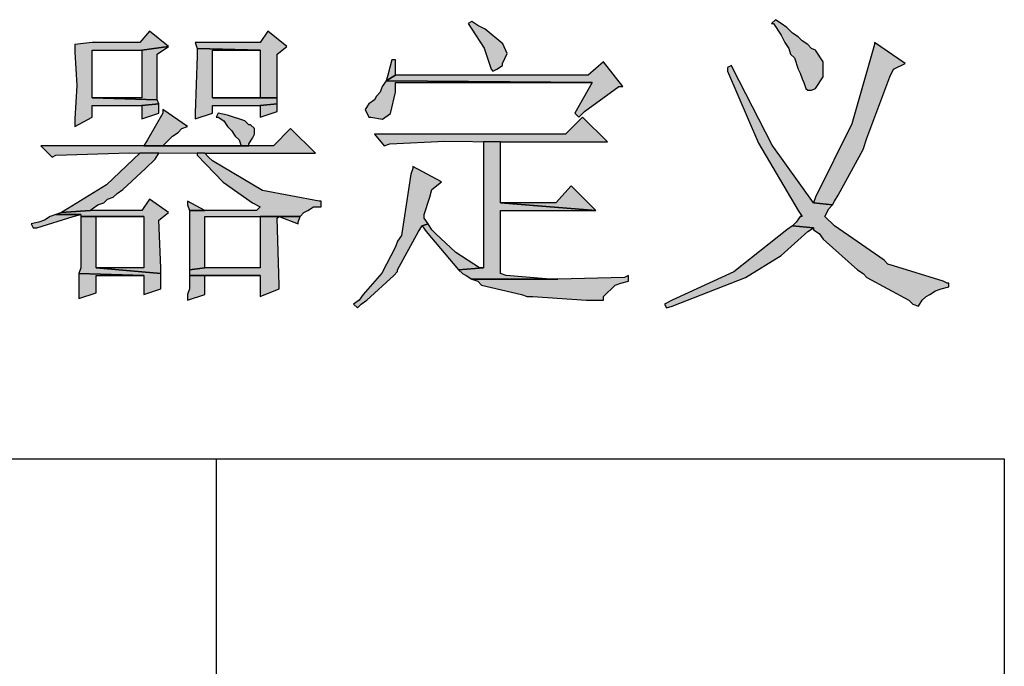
# Model space of a CAD drawing. Header units: millimetres. Extents: x 32176 to 33806, y 9889 to 10961.
# Tile 23 of 41: x 32402 to 32416, y 10253 to 10262. Entities that reach past the tile are written whole.
import ezdxf

# ---------------------------------------------------------------- set-up
doc = ezdxf.new("R2010")
doc.units = ezdxf.units.MM
doc.layers.add('Z_entity', color=7, linetype='Continuous')

msp = doc.modelspace()

# ---------------------------------------------------------------- hatches: boundary and pattern name
at = {"layer": 'Z_entity'}
for points in [[(32408.393, 10261.572), (32408.34, 10261.545), (32408.393, 10261.466), (32408.564, 10261.202), (32408.658, 10260.91), (32408.684, 10260.883), (32408.737, 10260.91), (32408.817, 10260.963), (32408.817, 10260.989), (32408.88, 10261.13), (32408.823, 10261.262), (32408.579, 10261.466), (32408.473, 10261.519)], [(32412.603, 10261.598), (32412.55, 10261.545), (32412.576, 10261.545), (32412.682, 10261.386), (32412.735, 10261.281), (32412.788, 10261.201), (32412.815, 10261.122), (32412.867, 10261.069), (32412.92, 10260.91), (32412.947, 10260.857), (32412.973, 10260.778), (32413, 10260.725), (32413.026, 10260.645), (32413.053, 10260.619), (32413.106, 10260.619), (32413.159, 10260.645), (32413.265, 10260.804), (32413.265, 10261.016), (32413.159, 10261.175), (32413.106, 10261.201), (32413.053, 10261.254), (32412.973, 10261.307), (32412.92, 10261.36), (32412.841, 10261.413), (32412.762, 10261.492), (32412.682, 10261.545)], [(32403.919, 10261.439), (32403.787, 10261.281), (32403.125, 10261.281), (32402.886, 10261.254), (32402.886, 10261.148), (32402.911, 10260.686), (32402.886, 10260.222), (32402.886, 10260.116), (32403.125, 10260.248), (32403.125, 10260.407), (32403.813, 10260.407), (32404.051, 10260.433), (32404.025, 10260.486), (32403.125, 10260.513), (32403.125, 10261.175), (32403.813, 10261.175), (32404.184, 10261.228)], [(32405.56, 10261.439), (32405.454, 10261.281), (32404.554, 10261.281), (32404.581, 10261.201), (32405.454, 10261.175), (32405.454, 10260.513), (32404.793, 10260.513), (32405.693, 10260.513), (32405.693, 10260.592), (32405.693, 10261.122), (32405.825, 10261.228)], [(32413.979, 10261.281), (32413.979, 10261.254), (32413.663, 10260.153), (32413.159, 10259.136), (32413.132, 10259.057), (32413.397, 10259.03), (32413.423, 10259.083), (32413.476, 10259.163), (32413.821, 10259.798), (32413.874, 10259.957), (32414.191, 10260.804), (32414.244, 10260.91), (32414.403, 10260.989)], [(32404.184, 10261.228), (32403.813, 10261.175), (32403.813, 10260.513), (32403.125, 10260.513), (32404.025, 10260.486), (32404.025, 10261.122)], [(32404.581, 10261.201), (32404.581, 10261.095), (32404.554, 10260.301), (32404.554, 10260.222), (32404.793, 10260.301), (32404.793, 10260.407), (32405.454, 10260.407), (32405.693, 10260.433), (32405.693, 10260.513), (32404.793, 10260.513), (32404.793, 10261.175), (32405.454, 10261.175)], [(32407.334, 10261.042), (32407.281, 10261.042), (32407.228, 10260.83), (32407.202, 10260.751), (32407.334, 10260.83)], [(32410.22, 10261.016), (32410.008, 10260.83), (32407.334, 10260.83), (32407.202, 10260.751), (32410.061, 10260.725), (32409.823, 10260.301), (32409.876, 10260.248), (32409.955, 10260.327), (32410.432, 10260.672), (32410.485, 10260.672)], [(32411.994, 10260.963), (32411.941, 10260.936), (32411.941, 10260.883), (32412.371, 10259.885), (32412.92, 10258.951), (32412.973, 10258.871), (32412.947, 10258.871), (32412.894, 10258.792), (32412.841, 10258.739), (32413.132, 10258.712), (32413.132, 10258.686), (32413.212, 10258.633), (32413.265, 10258.554), (32413.741, 10258.13), (32413.821, 10258.077), (32413.874, 10258.024), (32414.456, 10257.706), (32414.509, 10257.653), (32414.588, 10257.627), (32414.641, 10257.706), (32414.694, 10257.759), (32414.747, 10257.786), (32414.827, 10257.839), (32414.906, 10257.865), (32415.012, 10257.892), (32415.012, 10257.945), (32414.985, 10257.945), (32414.933, 10257.971), (32414.244, 10258.183), (32414.165, 10258.209), (32414.112, 10258.262), (32413.423, 10258.739), (32413.291, 10258.871), (32413.344, 10258.977), (32413.397, 10259.03), (32413.132, 10259.057), (32412.559, 10259.86), (32412.1, 10260.751), (32412.047, 10260.857)], [(32407.202, 10260.751), (32407.149, 10260.672), (32407.122, 10260.592), (32407.069, 10260.539), (32407.043, 10260.486), (32406.964, 10260.433), (32406.911, 10260.354), (32406.964, 10260.248), (32406.99, 10260.248), (32407.154, 10260.22), (32407.262, 10260.299), (32407.334, 10260.592), (32407.334, 10260.725), (32410.061, 10260.725)], [(32404.051, 10260.433), (32403.813, 10260.407), (32403.813, 10260.222), (32404.051, 10260.301), (32404.051, 10260.354)], [(32404.104, 10260.354), (32404.104, 10260.301), (32403.892, 10259.93), (32403.84, 10259.851), (32404.104, 10259.851), (32404.237, 10259.983), (32404.316, 10260.036), (32404.369, 10260.089), (32404.448, 10260.116)], [(32405.693, 10260.433), (32405.454, 10260.407), (32405.454, 10260.248), (32405.693, 10260.327), (32405.693, 10260.38)], [(32404.872, 10260.301), (32404.846, 10260.248), (32404.872, 10260.248), (32404.951, 10260.195), (32405.004, 10260.116), (32405.057, 10260.063), (32405.11, 10259.983), (32405.163, 10259.93), (32405.19, 10259.851), (32403.84, 10259.851), (32405.296, 10259.851), (32405.296, 10259.877), (32405.349, 10259.957), (32405.375, 10260.01), (32405.375, 10260.089), (32405.322, 10260.142), (32405.296, 10260.142), (32405.243, 10260.195), (32405.004, 10260.275)], [(32409.929, 10260.248), (32409.69, 10260.01), (32407.043, 10260.01), (32407.175, 10259.851), (32407.255, 10259.877), (32408.019, 10259.913), (32408.79, 10259.904), (32410.273, 10259.904)], [(32405.878, 10260.089), (32405.64, 10259.851), (32402.41, 10259.851), (32402.569, 10259.692), (32402.622, 10259.719), (32403.644, 10259.752), (32404.687, 10259.745), (32406.222, 10259.745)], [(32408.79, 10259.904), (32408.552, 10259.904), (32408.552, 10258.157), (32408.208, 10258.13), (32408.261, 10258.077), (32408.314, 10258.051), (32408.393, 10257.998), (32409.585, 10257.998), (32409.479, 10257.998), (32408.87, 10258.051), (32408.79, 10258.077), (32408.79, 10258.951), (32410.114, 10258.951), (32408.79, 10259.057)], [(32404.051, 10259.745), (32403.787, 10259.745), (32403.322, 10259.308), (32402.781, 10258.977), (32402.701, 10258.924), (32403.098, 10258.951), (32403.125, 10258.977), (32403.204, 10259.03), (32403.284, 10259.057), (32403.336, 10259.11), (32403.416, 10259.136), (32403.469, 10259.189), (32403.548, 10259.242), (32403.866, 10259.533), (32403.998, 10259.666)], [(32404.687, 10259.745), (32404.581, 10259.745), (32404.581, 10259.719), (32404.944, 10259.343), (32405.349, 10259.057), (32405.454, 10259.004), (32405.402, 10258.951), (32404.475, 10258.951), (32404.475, 10258.845), (32404.475, 10258.236), (32404.475, 10258.13), (32404.687, 10258.157), (32404.687, 10258.871), (32406.01, 10258.871), (32406.063, 10258.924), (32406.116, 10258.951), (32406.196, 10259.004), (32406.302, 10259.004), (32406.302, 10259.083), (32406.275, 10259.083), (32405.486, 10259.231), (32404.793, 10259.639), (32404.74, 10259.692)], [(32407.572, 10259.56), (32407.572, 10259.533), (32407.546, 10259.454), (32407.414, 10258.607), (32407.361, 10258.527), (32407.334, 10258.448), (32407.141, 10258.085), (32406.884, 10257.786), (32406.831, 10257.706), (32406.752, 10257.653), (32406.805, 10257.601), (32406.858, 10257.653), (32406.937, 10257.706), (32407.308, 10258.051), (32407.361, 10258.104), (32407.361, 10258.13), (32407.652, 10258.66), (32407.705, 10258.739), (32407.784, 10258.765), (32407.731, 10258.845), (32407.731, 10258.898), (32407.811, 10259.136), (32407.837, 10259.242), (32407.97, 10259.348)], [(32409.77, 10259.295), (32409.558, 10259.057), (32408.79, 10259.057), (32410.114, 10258.951)], [(32403.919, 10259.11), (32403.813, 10258.951), (32403.098, 10258.951), (32402.701, 10258.924), (32402.622, 10258.898), (32402.966, 10258.898), (32402.966, 10258.871), (32403.84, 10258.871), (32403.84, 10258.157), (32403.178, 10258.157), (32404.078, 10258.077), (32404.078, 10258.157), (32404.051, 10258.818), (32404.184, 10258.924)], [(32404.448, 10259.083), (32404.448, 10259.03), (32404.475, 10258.951), (32404.687, 10258.951)], [(32402.622, 10258.898), (32402.542, 10258.871), (32402.463, 10258.818), (32402.383, 10258.792), (32402.277, 10258.765), (32402.304, 10258.712), (32402.357, 10258.712), (32402.86, 10258.871), (32402.966, 10258.898)], [(32402.966, 10258.871), (32402.966, 10258.792), (32402.966, 10258.157), (32402.939, 10258.077), (32403.84, 10258.051), (32403.84, 10257.786), (32404.078, 10257.865), (32404.078, 10258.077), (32403.178, 10258.157), (32403.178, 10258.871), (32403.84, 10258.871)], [(32405.454, 10258.871), (32405.454, 10258.157), (32404.687, 10258.157), (32404.475, 10258.13), (32404.475, 10258.051), (32405.454, 10258.051), (32405.454, 10257.759), (32405.719, 10257.865), (32405.719, 10257.918), (32405.693, 10258.845), (32405.719, 10258.871)], [(32406.01, 10258.871), (32405.454, 10258.871), (32405.719, 10258.871), (32405.984, 10258.765), (32405.984, 10258.792)], [(32407.784, 10258.765), (32407.705, 10258.739), (32407.758, 10258.66), (32408.208, 10258.13), (32408.552, 10258.157), (32408.499, 10258.157), (32408.17, 10258.368), (32407.89, 10258.633), (32407.837, 10258.686)], [(32412.841, 10258.739), (32412.762, 10258.686), (32412.028, 10258.1), (32411.173, 10257.706), (32411.067, 10257.653), (32411.094, 10257.601), (32411.173, 10257.627), (32412.191, 10258.021), (32412.682, 10258.326), (32413.053, 10258.66), (32413.132, 10258.712)], [(32402.939, 10258.077), (32402.939, 10257.733), (32403.178, 10257.812), (32403.178, 10258.051), (32403.84, 10258.051)], [(32404.475, 10258.051), (32404.475, 10257.865), (32404.448, 10257.786), (32404.448, 10257.706), (32404.687, 10257.786), (32404.687, 10258.051), (32405.454, 10258.051)], [(32410.564, 10258.051), (32410.511, 10258.024), (32409.585, 10257.998), (32408.393, 10257.998), (32408.473, 10257.971), (32408.526, 10257.918), (32409.082, 10257.786), (32409.161, 10257.759), (32409.24, 10257.759), (32409.982, 10257.706), (32410.22, 10257.706), (32410.22, 10257.759), (32410.379, 10257.918), (32410.458, 10257.945), (32410.564, 10257.971)]]:
    msp.add_hatch(color=7, dxfattribs=at).paths.add_polyline_path(points)

# ---------------------------------------------------------------- linework, layer by layer
at = {"layer": 'Z_entity', "color": 7}
for p, q in [((32408.393, 10261.572), (32408.34, 10261.545)), ((32408.34, 10261.545), (32408.393, 10261.466)), ((32408.473, 10261.519), (32408.393, 10261.572)), ((32412.603, 10261.598), (32412.55, 10261.545)), ((32412.55, 10261.545), (32412.576, 10261.545)), ((32412.576, 10261.545), (32412.682, 10261.386)), ((32412.682, 10261.545), (32412.603, 10261.598)), ((32412.762, 10261.492), (32412.682, 10261.545)), ((32403.919, 10261.439), (32403.787, 10261.281)), ((32404.184, 10261.228), (32403.919, 10261.439)), ((32405.56, 10261.439), (32405.454, 10261.281)), ((32405.825, 10261.228), (32405.56, 10261.439)), ((32408.393, 10261.466), (32408.564, 10261.202)), ((32408.579, 10261.466), (32408.473, 10261.519)), ((32408.823, 10261.262), (32408.579, 10261.466)), ((32412.841, 10261.413), (32412.762, 10261.492)), ((32412.92, 10261.36), (32412.841, 10261.413)), ((32403.125, 10261.281), (32402.886, 10261.254)), ((32403.787, 10261.281), (32403.125, 10261.281)), ((32405.454, 10261.281), (32404.554, 10261.281)), ((32404.554, 10261.281), (32404.581, 10261.201)), ((32412.682, 10261.386), (32412.735, 10261.281)), ((32412.735, 10261.281), (32412.788, 10261.201)), ((32412.973, 10261.307), (32412.92, 10261.36)), ((32413.053, 10261.254), (32412.973, 10261.307)), ((32413.979, 10261.281), (32413.979, 10261.254)), ((32414.403, 10260.989), (32413.979, 10261.281)), ((32402.886, 10261.254), (32402.886, 10261.148)), ((32402.886, 10261.148), (32402.911, 10260.686)), ((32403.125, 10260.513), (32403.125, 10261.175)), ((32403.125, 10261.175), (32403.813, 10261.175)), ((32403.813, 10261.175), (32404.184, 10261.228)), ((32404.184, 10261.228), (32403.813, 10261.175)), ((32403.813, 10261.175), (32403.813, 10260.513)), ((32404.025, 10261.122), (32404.184, 10261.228)), ((32404.581, 10261.201), (32405.454, 10261.175)), ((32404.581, 10261.201), (32404.581, 10261.095)), ((32405.454, 10261.175), (32404.581, 10261.201)), ((32404.793, 10260.513), (32404.793, 10261.175)), ((32404.793, 10261.175), (32405.454, 10261.175)), ((32405.454, 10261.175), (32405.454, 10260.513)), ((32405.693, 10261.122), (32405.825, 10261.228)), ((32408.564, 10261.202), (32408.658, 10260.91)), ((32408.817, 10260.989), (32408.88, 10261.13)), ((32408.88, 10261.13), (32408.823, 10261.262)), ((32412.788, 10261.201), (32412.815, 10261.122)), ((32413.106, 10261.201), (32413.053, 10261.254)), ((32413.159, 10261.175), (32413.106, 10261.201)), ((32413.265, 10261.016), (32413.159, 10261.175)), ((32413.979, 10261.254), (32413.663, 10260.153)), ((32404.025, 10260.486), (32404.025, 10261.122)), ((32404.581, 10261.095), (32404.554, 10260.301)), ((32405.693, 10260.592), (32405.693, 10261.122)), ((32407.281, 10261.042), (32407.228, 10260.83)), ((32407.334, 10261.042), (32407.281, 10261.042)), ((32407.334, 10260.83), (32407.334, 10261.042)), ((32408.817, 10260.963), (32408.817, 10260.989)), ((32410.22, 10261.016), (32410.008, 10260.83)), ((32410.485, 10260.672), (32410.22, 10261.016)), ((32412.815, 10261.122), (32412.867, 10261.069)), ((32412.867, 10261.069), (32412.92, 10260.91)), ((32413.265, 10260.804), (32413.265, 10261.016)), ((32414.244, 10260.91), (32414.403, 10260.989)), ((32408.658, 10260.91), (32408.684, 10260.883)), ((32408.684, 10260.883), (32408.737, 10260.91)), ((32408.737, 10260.91), (32408.817, 10260.963)), ((32411.994, 10260.963), (32411.941, 10260.936)), ((32411.941, 10260.936), (32411.941, 10260.883)), ((32411.941, 10260.883), (32412.371, 10259.885)), ((32412.047, 10260.857), (32411.994, 10260.963)), ((32412.1, 10260.751), (32412.047, 10260.857)), ((32412.92, 10260.91), (32412.947, 10260.857)), ((32412.947, 10260.857), (32412.973, 10260.778)), ((32414.191, 10260.804), (32414.244, 10260.91)), ((32407.202, 10260.751), (32407.149, 10260.672)), ((32407.228, 10260.83), (32407.202, 10260.751)), ((32407.202, 10260.751), (32407.334, 10260.83)), ((32407.334, 10260.83), (32407.202, 10260.751)), ((32407.202, 10260.751), (32410.061, 10260.725)), ((32410.061, 10260.725), (32407.202, 10260.751)), ((32410.008, 10260.83), (32407.334, 10260.83)), ((32407.334, 10260.592), (32407.334, 10260.725)), ((32407.334, 10260.725), (32410.061, 10260.725)), ((32410.061, 10260.725), (32409.823, 10260.301)), ((32412.559, 10259.86), (32412.1, 10260.751)), ((32412.973, 10260.778), (32413, 10260.725)), ((32413, 10260.725), (32413.026, 10260.645)), ((32413.159, 10260.645), (32413.265, 10260.804)), ((32413.874, 10259.957), (32414.191, 10260.804)), ((32402.911, 10260.686), (32402.886, 10260.222)), ((32405.693, 10260.513), (32405.693, 10260.592)), ((32407.122, 10260.592), (32407.069, 10260.539)), ((32407.149, 10260.672), (32407.122, 10260.592)), ((32407.262, 10260.299), (32407.334, 10260.592)), ((32409.955, 10260.327), (32410.432, 10260.672)), ((32410.432, 10260.672), (32410.485, 10260.672)), ((32413.026, 10260.645), (32413.053, 10260.619)), ((32413.053, 10260.619), (32413.106, 10260.619)), ((32413.106, 10260.619), (32413.159, 10260.645)), ((32404.025, 10260.486), (32403.125, 10260.513)), ((32403.813, 10260.513), (32403.125, 10260.513)), ((32403.125, 10260.513), (32404.025, 10260.486)), ((32404.051, 10260.433), (32404.025, 10260.486)), ((32405.454, 10260.513), (32404.793, 10260.513)), ((32404.793, 10260.513), (32405.693, 10260.513)), ((32405.693, 10260.513), (32404.793, 10260.513)), ((32405.693, 10260.433), (32405.693, 10260.513)), ((32407.043, 10260.486), (32406.964, 10260.433)), ((32407.069, 10260.539), (32407.043, 10260.486)), ((32403.125, 10260.248), (32403.125, 10260.407)), ((32403.125, 10260.407), (32403.813, 10260.407)), ((32403.813, 10260.407), (32404.051, 10260.433)), ((32404.051, 10260.433), (32403.813, 10260.407)), ((32403.813, 10260.407), (32403.813, 10260.222)), ((32404.051, 10260.354), (32404.051, 10260.433)), ((32404.051, 10260.301), (32404.051, 10260.354)), ((32404.104, 10260.354), (32404.104, 10260.301)), ((32404.448, 10260.116), (32404.104, 10260.354)), ((32404.793, 10260.301), (32404.793, 10260.407)), ((32404.793, 10260.407), (32405.454, 10260.407)), ((32405.454, 10260.407), (32405.693, 10260.433)), ((32405.693, 10260.433), (32405.454, 10260.407)), ((32405.454, 10260.407), (32405.454, 10260.248)), ((32405.454, 10260.248), (32405.693, 10260.327)), ((32405.693, 10260.38), (32405.693, 10260.433)), ((32405.693, 10260.327), (32405.693, 10260.38)), ((32406.964, 10260.433), (32406.911, 10260.354)), ((32406.911, 10260.354), (32406.964, 10260.248)), ((32409.876, 10260.248), (32409.955, 10260.327)), ((32402.886, 10260.116), (32403.125, 10260.248)), ((32402.886, 10260.222), (32402.886, 10260.116)), ((32403.813, 10260.222), (32404.051, 10260.301)), ((32404.104, 10260.301), (32403.892, 10259.93)), ((32404.554, 10260.301), (32404.554, 10260.222)), ((32404.554, 10260.222), (32404.793, 10260.301)), ((32404.872, 10260.301), (32404.846, 10260.248)), ((32404.846, 10260.248), (32404.872, 10260.248)), ((32405.004, 10260.275), (32404.872, 10260.301)), ((32404.872, 10260.248), (32404.951, 10260.195)), ((32404.951, 10260.195), (32405.004, 10260.116)), ((32405.243, 10260.195), (32405.004, 10260.275)), ((32405.296, 10260.142), (32405.243, 10260.195)), ((32406.964, 10260.248), (32406.99, 10260.248)), ((32406.99, 10260.248), (32407.154, 10260.22)), ((32407.154, 10260.22), (32407.262, 10260.299)), ((32409.929, 10260.248), (32409.69, 10260.01)), ((32409.823, 10260.301), (32409.876, 10260.248)), ((32410.273, 10259.904), (32409.929, 10260.248)), ((32404.237, 10259.983), (32404.316, 10260.036)), ((32404.316, 10260.036), (32404.369, 10260.089)), ((32404.369, 10260.089), (32404.448, 10260.116)), ((32405.004, 10260.116), (32405.057, 10260.063)), ((32405.057, 10260.063), (32405.11, 10259.983)), ((32405.322, 10260.142), (32405.296, 10260.142)), ((32405.375, 10260.089), (32405.322, 10260.142)), ((32405.375, 10260.01), (32405.375, 10260.089)), ((32405.878, 10260.089), (32405.64, 10259.851)), ((32406.222, 10259.745), (32405.878, 10260.089)), ((32413.663, 10260.153), (32413.159, 10259.136)), ((32403.892, 10259.93), (32403.84, 10259.851)), ((32404.104, 10259.851), (32404.237, 10259.983)), ((32405.11, 10259.983), (32405.163, 10259.93)), ((32405.163, 10259.93), (32405.19, 10259.851)), ((32405.296, 10259.877), (32405.349, 10259.957)), ((32405.349, 10259.957), (32405.375, 10260.01)), ((32409.69, 10260.01), (32407.043, 10260.01)), ((32407.043, 10260.01), (32407.175, 10259.851)), ((32407.255, 10259.877), (32408.019, 10259.913)), ((32408.019, 10259.913), (32408.79, 10259.904)), ((32408.79, 10259.904), (32408.552, 10259.904)), ((32408.552, 10259.904), (32408.552, 10258.157)), ((32408.79, 10259.904), (32410.273, 10259.904)), ((32408.79, 10259.057), (32408.79, 10259.904)), ((32413.821, 10259.798), (32413.874, 10259.957)), ((32405.64, 10259.851), (32402.41, 10259.851)), ((32402.41, 10259.851), (32402.569, 10259.692)), ((32403.84, 10259.851), (32404.104, 10259.851)), ((32405.19, 10259.851), (32403.84, 10259.851)), ((32403.84, 10259.851), (32405.296, 10259.851)), ((32405.296, 10259.851), (32405.296, 10259.877)), ((32407.175, 10259.851), (32407.255, 10259.877)), ((32412.371, 10259.885), (32412.92, 10258.951)), ((32413.132, 10259.057), (32412.559, 10259.86)), ((32413.476, 10259.163), (32413.821, 10259.798)), ((32402.569, 10259.692), (32402.622, 10259.719)), ((32402.622, 10259.719), (32403.644, 10259.752)), ((32403.787, 10259.745), (32403.322, 10259.308)), ((32403.644, 10259.752), (32404.687, 10259.745)), ((32404.051, 10259.745), (32403.787, 10259.745)), ((32403.866, 10259.533), (32403.998, 10259.666)), ((32403.998, 10259.666), (32404.051, 10259.745)), ((32404.687, 10259.745), (32404.581, 10259.745)), ((32404.581, 10259.745), (32404.581, 10259.719)), ((32404.581, 10259.719), (32404.944, 10259.343)), ((32404.687, 10259.745), (32406.222, 10259.745)), ((32404.74, 10259.692), (32404.687, 10259.745)), ((32404.793, 10259.639), (32404.74, 10259.692)), ((32405.486, 10259.231), (32404.793, 10259.639)), ((32403.548, 10259.242), (32403.866, 10259.533)), ((32407.572, 10259.533), (32407.546, 10259.454)), ((32407.572, 10259.56), (32407.572, 10259.533)), ((32407.97, 10259.348), (32407.572, 10259.56)), ((32407.546, 10259.454), (32407.414, 10258.607)), ((32403.322, 10259.308), (32402.781, 10258.977)), ((32403.469, 10259.189), (32403.548, 10259.242)), ((32404.944, 10259.343), (32405.349, 10259.057)), ((32406.275, 10259.083), (32405.486, 10259.231)), ((32407.811, 10259.136), (32407.837, 10259.242)), ((32407.837, 10259.242), (32407.97, 10259.348)), ((32409.77, 10259.295), (32409.558, 10259.057)), ((32410.114, 10258.951), (32409.77, 10259.295)), ((32403.284, 10259.057), (32403.336, 10259.11)), ((32403.336, 10259.11), (32403.416, 10259.136)), ((32403.416, 10259.136), (32403.469, 10259.189)), ((32403.919, 10259.11), (32403.813, 10258.951)), ((32404.184, 10258.924), (32403.919, 10259.11)), ((32404.448, 10259.083), (32404.448, 10259.03)), ((32404.687, 10258.951), (32404.448, 10259.083)), ((32406.302, 10259.083), (32406.275, 10259.083)), ((32406.302, 10259.004), (32406.302, 10259.083)), ((32407.731, 10258.898), (32407.811, 10259.136)), ((32413.159, 10259.136), (32413.132, 10259.057)), ((32413.397, 10259.03), (32413.423, 10259.083)), ((32413.423, 10259.083), (32413.476, 10259.163)), ((32402.781, 10258.977), (32402.701, 10258.924)), ((32402.701, 10258.924), (32403.098, 10258.951)), ((32403.098, 10258.951), (32402.701, 10258.924)), ((32403.098, 10258.951), (32403.125, 10258.977)), ((32403.813, 10258.951), (32403.098, 10258.951)), ((32403.125, 10258.977), (32403.204, 10259.03)), ((32403.204, 10259.03), (32403.284, 10259.057)), ((32404.448, 10259.03), (32404.475, 10258.951)), ((32405.402, 10258.951), (32404.475, 10258.951)), ((32404.475, 10258.951), (32404.475, 10258.845)), ((32404.475, 10258.951), (32404.687, 10258.951)), ((32405.349, 10259.057), (32405.454, 10259.004)), ((32405.454, 10259.004), (32405.402, 10258.951)), ((32406.063, 10258.924), (32406.116, 10258.951)), ((32406.116, 10258.951), (32406.196, 10259.004)), ((32406.196, 10259.004), (32406.302, 10259.004)), ((32410.114, 10258.951), (32408.79, 10259.057)), ((32409.558, 10259.057), (32408.79, 10259.057)), ((32408.79, 10259.057), (32410.114, 10258.951)), ((32408.79, 10258.077), (32408.79, 10258.951)), ((32408.79, 10258.951), (32410.114, 10258.951)), ((32412.92, 10258.951), (32412.973, 10258.871)), ((32413.132, 10259.057), (32413.397, 10259.03)), ((32413.397, 10259.03), (32413.132, 10259.057)), ((32413.291, 10258.871), (32413.344, 10258.977)), ((32413.344, 10258.977), (32413.397, 10259.03)), ((32402.357, 10258.712), (32402.86, 10258.871)), ((32402.463, 10258.818), (32402.383, 10258.792)), ((32402.542, 10258.871), (32402.463, 10258.818)), ((32402.622, 10258.898), (32402.542, 10258.871)), ((32402.701, 10258.924), (32402.622, 10258.898)), ((32402.622, 10258.898), (32402.966, 10258.898)), ((32402.966, 10258.898), (32402.622, 10258.898)), ((32402.86, 10258.871), (32402.966, 10258.898)), ((32402.966, 10258.898), (32402.966, 10258.871)), ((32402.966, 10258.871), (32403.84, 10258.871)), ((32402.966, 10258.871), (32402.966, 10258.792)), ((32403.84, 10258.871), (32402.966, 10258.871)), ((32403.178, 10258.157), (32403.178, 10258.871)), ((32403.178, 10258.871), (32403.84, 10258.871)), ((32403.84, 10258.871), (32403.84, 10258.157)), ((32404.051, 10258.818), (32404.184, 10258.924)), ((32404.078, 10258.157), (32404.051, 10258.818)), ((32404.475, 10258.845), (32404.475, 10258.236)), ((32404.687, 10258.157), (32404.687, 10258.871)), ((32404.687, 10258.871), (32406.01, 10258.871)), ((32406.01, 10258.871), (32405.454, 10258.871)), ((32405.454, 10258.871), (32405.719, 10258.871)), ((32405.454, 10258.871), (32405.454, 10258.157)), ((32405.719, 10258.871), (32405.454, 10258.871)), ((32405.693, 10258.845), (32405.719, 10258.871)), ((32405.719, 10257.918), (32405.693, 10258.845)), ((32405.719, 10258.871), (32405.984, 10258.765)), ((32405.984, 10258.792), (32406.01, 10258.871)), ((32406.01, 10258.871), (32406.063, 10258.924)), ((32407.731, 10258.845), (32407.731, 10258.898)), ((32407.784, 10258.765), (32407.731, 10258.845)), ((32412.947, 10258.871), (32412.894, 10258.792)), ((32412.973, 10258.871), (32412.947, 10258.871)), ((32413.423, 10258.739), (32413.291, 10258.871)), ((32402.383, 10258.792), (32402.277, 10258.765)), ((32402.277, 10258.765), (32402.304, 10258.712)), ((32402.304, 10258.712), (32402.357, 10258.712)), ((32402.966, 10258.792), (32402.966, 10258.157)), ((32405.984, 10258.765), (32405.984, 10258.792)), ((32407.652, 10258.66), (32407.705, 10258.739)), ((32407.705, 10258.739), (32407.784, 10258.765)), ((32407.784, 10258.765), (32407.705, 10258.739)), ((32407.705, 10258.739), (32407.758, 10258.66)), ((32407.837, 10258.686), (32407.784, 10258.765)), ((32407.89, 10258.633), (32407.837, 10258.686)), ((32412.762, 10258.686), (32412.028, 10258.1)), ((32412.841, 10258.739), (32412.762, 10258.686)), ((32412.894, 10258.792), (32412.841, 10258.739)), ((32412.841, 10258.739), (32413.132, 10258.712)), ((32413.132, 10258.712), (32412.841, 10258.739)), ((32413.053, 10258.66), (32413.132, 10258.712)), ((32413.132, 10258.712), (32413.132, 10258.686)), ((32413.132, 10258.686), (32413.212, 10258.633)), ((32414.112, 10258.262), (32413.423, 10258.739)), ((32407.361, 10258.13), (32407.652, 10258.66)), ((32407.414, 10258.607), (32407.361, 10258.527)), ((32407.758, 10258.66), (32408.208, 10258.13)), ((32408.17, 10258.368), (32407.89, 10258.633)), ((32412.682, 10258.326), (32413.053, 10258.66)), ((32413.212, 10258.633), (32413.265, 10258.554)), ((32413.265, 10258.554), (32413.741, 10258.13)), ((32407.334, 10258.448), (32407.141, 10258.085)), ((32407.361, 10258.527), (32407.334, 10258.448)), ((32408.499, 10258.157), (32408.17, 10258.368)), ((32412.191, 10258.021), (32412.682, 10258.326)), ((32414.165, 10258.209), (32414.112, 10258.262)), ((32402.966, 10258.157), (32402.939, 10258.077)), ((32403.84, 10258.157), (32403.178, 10258.157)), ((32403.178, 10258.157), (32404.078, 10258.077)), ((32404.078, 10258.077), (32403.178, 10258.157)), ((32404.078, 10258.077), (32404.078, 10258.157)), ((32404.475, 10258.236), (32404.475, 10258.13)), ((32404.475, 10258.13), (32404.687, 10258.157)), ((32404.687, 10258.157), (32404.475, 10258.13)), ((32404.475, 10258.13), (32404.475, 10258.051)), ((32405.454, 10258.157), (32404.687, 10258.157)), ((32407.361, 10258.104), (32407.361, 10258.13)), ((32408.552, 10258.157), (32408.208, 10258.13)), ((32408.208, 10258.13), (32408.552, 10258.157)), ((32408.208, 10258.13), (32408.261, 10258.077)), ((32408.552, 10258.157), (32408.499, 10258.157)), ((32413.741, 10258.13), (32413.821, 10258.077)), ((32414.244, 10258.183), (32414.165, 10258.209)), ((32414.933, 10257.971), (32414.244, 10258.183)), ((32402.939, 10258.077), (32403.84, 10258.051)), ((32402.939, 10258.077), (32402.939, 10257.733)), ((32403.84, 10258.051), (32402.939, 10258.077)), ((32403.178, 10257.812), (32403.178, 10258.051)), ((32403.178, 10258.051), (32403.84, 10258.051)), ((32403.84, 10258.051), (32403.84, 10257.786)), ((32404.078, 10257.865), (32404.078, 10258.077)), ((32404.475, 10258.051), (32405.454, 10258.051)), ((32404.475, 10258.051), (32404.475, 10257.865)), ((32405.454, 10258.051), (32404.475, 10258.051)), ((32404.687, 10257.786), (32404.687, 10258.051)), ((32404.687, 10258.051), (32405.454, 10258.051)), ((32405.454, 10258.051), (32405.454, 10257.759)), ((32407.141, 10258.085), (32406.884, 10257.786)), ((32406.937, 10257.706), (32407.308, 10258.051)), ((32407.308, 10258.051), (32407.361, 10258.104)), ((32408.261, 10258.077), (32408.314, 10258.051)), ((32408.314, 10258.051), (32408.393, 10257.998)), ((32408.393, 10257.998), (32409.585, 10257.998)), ((32409.585, 10257.998), (32408.393, 10257.998)), ((32408.393, 10257.998), (32408.473, 10257.971)), ((32408.87, 10258.051), (32408.79, 10258.077)), ((32409.479, 10257.998), (32408.87, 10258.051)), ((32409.585, 10257.998), (32409.479, 10257.998)), ((32410.511, 10258.024), (32409.585, 10257.998)), ((32410.564, 10258.051), (32410.511, 10258.024)), ((32410.564, 10257.971), (32410.564, 10258.051)), ((32412.028, 10258.1), (32411.173, 10257.706)), ((32411.173, 10257.627), (32412.191, 10258.021)), ((32413.821, 10258.077), (32413.874, 10258.024)), ((32413.874, 10258.024), (32414.456, 10257.706)), ((32403.84, 10257.786), (32404.078, 10257.865)), ((32404.475, 10257.865), (32404.448, 10257.786)), ((32405.454, 10257.759), (32405.719, 10257.865)), ((32405.719, 10257.865), (32405.719, 10257.918)), ((32408.473, 10257.971), (32408.526, 10257.918)), ((32408.526, 10257.918), (32409.082, 10257.786)), ((32410.22, 10257.759), (32410.379, 10257.918)), ((32410.379, 10257.918), (32410.458, 10257.945)), ((32410.458, 10257.945), (32410.564, 10257.971)), ((32414.827, 10257.839), (32414.906, 10257.865)), ((32414.906, 10257.865), (32415.012, 10257.892)), ((32414.985, 10257.945), (32414.933, 10257.971)), ((32415.012, 10257.945), (32414.985, 10257.945)), ((32415.012, 10257.892), (32415.012, 10257.945)), ((32402.939, 10257.733), (32403.178, 10257.812)), ((32404.448, 10257.786), (32404.448, 10257.706)), ((32404.448, 10257.706), (32404.687, 10257.786)), ((32406.884, 10257.786), (32406.831, 10257.706)), ((32409.082, 10257.786), (32409.161, 10257.759)), ((32409.161, 10257.759), (32409.24, 10257.759)), ((32409.24, 10257.759), (32409.982, 10257.706)), ((32410.22, 10257.706), (32410.22, 10257.759)), ((32414.641, 10257.706), (32414.694, 10257.759)), ((32414.694, 10257.759), (32414.747, 10257.786)), ((32414.747, 10257.786), (32414.827, 10257.839)), ((32406.831, 10257.706), (32406.752, 10257.653)), ((32406.752, 10257.653), (32406.805, 10257.601)), ((32406.805, 10257.601), (32406.858, 10257.653)), ((32406.858, 10257.653), (32406.937, 10257.706)), ((32409.982, 10257.706), (32410.22, 10257.706)), ((32411.173, 10257.706), (32411.067, 10257.653)), ((32411.067, 10257.653), (32411.094, 10257.601)), ((32411.094, 10257.601), (32411.173, 10257.627)), ((32414.456, 10257.706), (32414.509, 10257.653)), ((32414.509, 10257.653), (32414.588, 10257.627)), ((32414.588, 10257.627), (32414.641, 10257.706)), ((32380.462, 10255.509), (32415.78, 10255.509)), ((32404.846, 10255.509), (32404.846, 10187.468)), ((32415.78, 10255.509), (32415.78, 10187.468))]:
    msp.add_line(p, q, dxfattribs=at)

doc.saveas('drawing.dxf')
